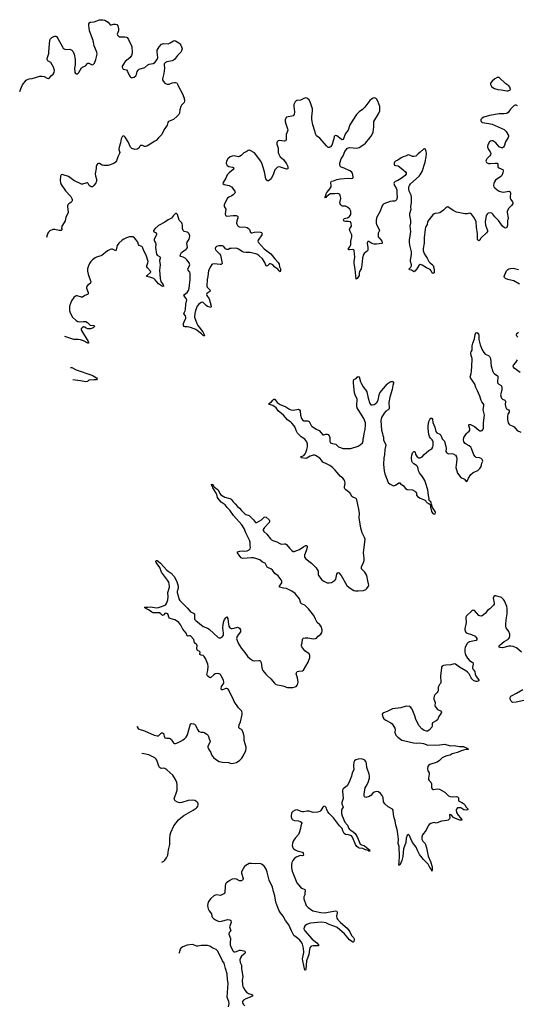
# Model space of a CAD drawing. Header units: inches. Extents: x 1474254 to 1647085, y 640389 to 772279.
# Tile 11 of 85: x 1474254 to 1483569, y 685057 to 703499. Entities that reach past the tile are written whole.
import ezdxf

# ---------------------------------------------------------------- set-up
doc = ezdxf.new("R2010")
doc.units = ezdxf.units.IN
doc.header["$MEASUREMENT"] = 0
for name, color, linetype in [('B4678', 7, 'Continuous'), ('B4679', 7, 'Continuous'), ('B4688', 7, 'Continuous'), ('B4689', 7, 'Continuous'), ('B4770', 7, 'Continuous'), ('B4780', 7, 'Continuous')]:
    doc.layers.add(name, color=color, linetype=linetype)

msp = doc.modelspace()

# ---------------------------------------------------------------- linework, layer by layer
at = {"layer": 'B4678', "color": 6, "elevation": 800}
for points in [[(1477104, 690000), (1477130, 689956), (1477150, 689940), (1477170, 689939), (1477210, 689952), (1477292, 690000)], [(1477812, 690000), (1477817, 689990), (1477810, 689958), (1477778, 689890), (1477777, 689870), (1477792, 689832), (1477833, 689770), (1477846, 689730), (1477881, 689681), (1477916, 689650), (1477990, 689607), (1478050, 689592), (1478164, 689584), (1478210, 689570), (1478253, 689573), (1478310, 689585), (1478377, 689630), (1478410, 689667), (1478450, 689730), (1478485, 689810), (1478494, 689850), (1478494, 689870), (1478456, 690000)], [(1476915, 687719), (1476950, 687738), (1476970, 687758), (1477000, 687800), (1477024, 687850), (1477037, 687950), (1477065, 688050), (1477064, 688170), (1477072, 688230), (1477085, 688275), (1477142, 688398), (1477229, 688511), (1477269, 688551), (1477328, 688592), (1477502, 688690), (1477557, 688730), (1477576, 688750), (1477588, 688770), (1477595, 688790), (1477593, 688810), (1477588, 688830), (1477569, 688850), (1477530, 688872), (1477490, 688880), (1477410, 688872), (1477290, 688837), (1477250, 688831), (1477210, 688841), (1477166, 688870), (1477149, 688890), (1477145, 688910), (1477179, 688990), (1477200, 689070), (1477203, 689170), (1477193, 689210), (1477171, 689270), (1477120, 689350), (1477011, 689450), (1476970, 689474), (1476950, 689482), (1476910, 689476), (1476890, 689479), (1476872, 689492), (1476856, 689516), (1476822, 689630), (1476810, 689650), (1476781, 689670), (1476670, 689731), (1476580, 689750), (1476540, 689752)], [(1480000, 688718), (1479990, 688741), (1479970, 688762), (1479950, 688766), (1479930, 688752), (1479891, 688689), (1479872, 688668), (1479830, 688657), (1479750, 688652), (1479670, 688673), (1479630, 688677), (1479570, 688660), (1479550, 688659), (1479525, 688665), (1479450, 688698), (1479410, 688694), (1479366, 688670), (1479349, 688650), (1479340, 688630), (1479335, 688590), (1479335, 688570), (1479346, 688530), (1479364, 688510), (1479398, 688498), (1479470, 688490), (1479501, 688481), (1479524, 688470), (1479536, 688450), (1479518, 688402), (1479512, 688350), (1479486, 688270), (1479470, 688238), (1479412, 688168), (1479374, 688110), (1479359, 688070), (1479357, 688030), (1479368, 687990), (1479386, 687966), (1479409, 687950), (1479450, 687932), (1479548, 687908), (1479559, 687890), (1479564, 687850), (1479559, 687841), (1479550, 687839), (1479510, 687843), (1479471, 687831), (1479428, 687810), (1479390, 687779), (1479368, 687750), (1479349, 687710), (1479342, 687670), (1479340, 687610), (1479353, 687550), (1479441, 687330), (1479510, 687252), (1479533, 687233), (1479590, 687210), (1479597, 687197), (1479598, 687170), (1479593, 687150), (1479591, 687110), (1479571, 687070), (1479571, 687050), (1479574, 687030), (1479618, 686910), (1479652, 686870), (1479744, 686810), (1479770, 686798), (1479890, 686776), (1479970, 686768), (1480000, 686774)], [(1480000, 686576), (1479990, 686581), (1479907, 686593), (1479831, 686591), (1479703, 686577), (1479671, 686569), (1479627, 686550), (1479597, 686530), (1479578, 686502), (1479574, 686470), (1479589, 686430), (1479730, 686274), (1479815, 686210), (1479848, 686170), (1479845, 686150), (1479750, 686151), (1479716, 686144), (1479703, 686137), (1479686, 686114), (1479676, 686084), (1479668, 685990), (1479625, 685870), (1479610, 685706), (1479605, 685695), (1479590, 685695), (1479551, 685871), (1479550, 685910), (1479575, 686030), (1479567, 686110), (1479545, 686185), (1479524, 686224), (1479498, 686258), (1479455, 686295), (1479403, 686330), (1479388, 686348), (1479339, 686430), (1479290, 686542), (1479228, 686628), (1479188, 686710), (1479133, 686773), (1479102, 686822), (1479047, 686970), (1479030, 687090), (1479005, 687170), (1478987, 687250), (1478923, 687383), (1478889, 687530), (1478870, 687585), (1478850, 687619), (1478830, 687641), (1478790, 687678), (1478770, 687690), (1478735, 687695), (1478670, 687687), (1478590, 687697), (1478550, 687691), (1478490, 687659), (1478462, 687638), (1478410, 687550), (1478403, 687530), (1478403, 687510), (1478434, 687410), (1478430, 687390), (1478421, 687379), (1478410, 687369), (1478390, 687367), (1478370, 687372), (1478310, 687403), (1478270, 687408), (1478230, 687401), (1478185, 687375), (1478125, 687330), (1478107, 687310), (1478097, 687270), (1478092, 687148), (1478085, 687130), (1478010, 687096), (1477930, 687104), (1477890, 687088), (1477830, 687039), (1477804, 687010), (1477784, 686970), (1477771, 686910), (1477774, 686870), (1477782, 686842), (1477799, 686810), (1477842, 686750), (1477848, 686710), (1477857, 686690), (1477884, 686664), (1477919, 686639), (1477959, 686619), (1477994, 686610), (1478030, 686613), (1478150, 686642), (1478190, 686638), (1478209, 686629), (1478212, 686590), (1478183, 686510), (1478186, 686486), (1478203, 686450), (1478204, 686430), (1478178, 686402), (1478169, 686370), (1478203, 686290), (1478191, 686209), (1478193, 686170), (1478207, 686130), (1478243, 686063), (1478251, 686051), (1478270, 686042), (1478290, 686039), (1478310, 686043), (1478370, 686069), (1478390, 686072), (1478450, 686059), (1478467, 686050), (1478476, 686030), (1478469, 686010), (1478403, 685957), (1478388, 685930), (1478376, 685890), (1478381, 685841), (1478408, 685788), (1478405, 685730), (1478429, 685570), (1478421, 685510), (1478424, 685430), (1478433, 685393), (1478446, 685366), (1478475, 685315), (1478502, 685282), (1478538, 685258), (1478600, 685240), (1478617, 685230), (1478603, 685210), (1478570, 685188), (1478490, 685160), (1478444, 685136), (1478425, 685110), (1478425, 685090), (1478439, 685059), (1478467, 685027)], [(1478161, 685010), (1478173, 685070), (1478167, 685110), (1478142, 685170), (1478139, 685190), (1478158, 685450), (1478144, 685524), (1478140, 685630), (1478105, 685725), (1478084, 685824), (1478050, 685873), (1477965, 686050), (1477930, 686083), (1477868, 686108), (1477810, 686144), (1477770, 686158), (1477650, 686161), (1477590, 686144), (1477570, 686144), (1477510, 686173), (1477485, 686175), (1477390, 686164), (1477310, 686136), (1477269, 686110), (1477259, 686090), (1477238, 686022), (1477231, 686010)]]:
    msp.add_lwpolyline(points, dxfattribs=at)
at = {"layer": 'B4679', "color": 6, "elevation": 800}
for points in [[(1475151, 700000), (1475161, 699890), (1475154, 699866), (1475118, 699802), (1475106, 699730), (1475052, 699650), (1475044, 699630), (1475039, 699590), (1475048, 699570), (1475040, 699560), (1475029, 699551), (1474990, 699548), (1474910, 699569), (1474871, 699569), (1474817, 699543), (1474790, 699516), (1474771, 699490), (1474758, 699419)], [(1478084, 700000), (1478112, 699950), (1478103, 699863), (1478106, 699830), (1478130, 699818), (1478250, 699830), (1478309, 699829), (1478330, 699820), (1478336, 699810), (1478336, 699790), (1478320, 699730), (1478315, 699690), (1478318, 699670), (1478330, 699645), (1478350, 699628), (1478370, 699620), (1478490, 699612), (1478510, 699605), (1478534, 699590), (1478555, 699570), (1478572, 699512), (1478585, 699505), (1478607, 699507), (1478650, 699522), (1478710, 699526), (1478759, 699519), (1478782, 699510), (1478791, 699490), (1478785, 699470), (1478717, 699370), (1478709, 699350), (1478715, 699330), (1478830, 699206), (1478955, 699115), (1479030, 699020), (1479095, 698950), (1479110, 698919), (1479118, 698870), (1479135, 698830), (1479137, 698810), (1479130, 698779), (1479110, 698786), (1479102, 698802), (1479083, 698823), (1479030, 698864), (1478990, 698907), (1478970, 698921), (1478950, 698928), (1478930, 698928), (1478890, 698891), (1478870, 698882), (1478843, 698950), (1478800, 699020), (1478730, 699083), (1478690, 699110), (1478570, 699138), (1478490, 699139), (1478445, 699145), (1478416, 699156), (1478350, 699199), (1478310, 699217), (1478210, 699216), (1478189, 699211), (1478165, 699195), (1478132, 699192), (1478107, 699207), (1478074, 699250), (1478050, 699260), (1477979, 699261), (1477936, 699250), (1477916, 699230), (1477914, 699210), (1477920, 699190), (1477936, 699170), (1477996, 699116), (1478011, 699091), (1478043, 698930), (1478027, 698913), (1478009, 698911), (1477894, 698926), (1477861, 698919), (1477849, 698911), (1477830, 698884), (1477790, 698803), (1477777, 698690), (1477762, 698630), (1477756, 698510), (1477764, 698490), (1477817, 698430), (1477813, 698410), (1477756, 698370), (1477748, 698350), (1477755, 698330), (1477798, 698270), (1477839, 698130), (1477837, 698123), (1477829, 698111), (1477810, 698112), (1477770, 698126), (1477743, 698143), (1477690, 698199), (1477670, 698207), (1477650, 698203), (1477608, 698172), (1477574, 698130), (1477543, 698050), (1477530, 697997), (1477528, 697928), (1477568, 697810), (1477589, 697770), (1477681, 697650), (1477712, 697590), (1477710, 697570), (1477704, 697584), (1477690, 697584), (1477657, 697617), (1477553, 697693), (1477449, 697731), (1477390, 697744), (1477350, 697744), (1477332, 697750), (1477323, 697770), (1477323, 697810), (1477330, 697837), (1477364, 697910), (1477363, 697930), (1477356, 697950), (1477329, 697990), (1477332, 698010), (1477352, 698048), (1477358, 698070), (1477366, 698170), (1477380, 698250), (1477370, 698276), (1477326, 698330), (1477336, 698350), (1477391, 698389), (1477413, 698427), (1477428, 698470), (1477445, 698630), (1477447, 698747), (1477440, 698770), (1477405, 698810), (1477403, 698830), (1477435, 698890), (1477437, 698910), (1477426, 698946), (1477381, 699001), (1477351, 699030), (1477313, 699050), (1477266, 699066), (1477261, 699070), (1477256, 699090), (1477283, 699137), (1477370, 699199), (1477385, 699215), (1477392, 699230), (1477384, 699310), (1477391, 699330), (1477428, 699390), (1477435, 699410), (1477436, 699450), (1477426, 699486), (1477409, 699509), (1477390, 699518), (1477330, 699529), (1477313, 699550), (1477304, 699590), (1477304, 699650), (1477298, 699678), (1477290, 699693), (1477250, 699730), (1477242, 699742), (1477210, 699851), (1477190, 699870), (1477170, 699866), (1477130, 699832), (1477096, 699784), (1477030, 699750), (1476970, 699706), (1476850, 699643), (1476791, 699590), (1476760, 699550), (1476761, 699530), (1476808, 699508), (1476815, 699490), (1476812, 699470), (1476773, 699390), (1476770, 699370), (1476775, 699350), (1476798, 699318), (1476803, 699303), (1476796, 699230), (1476817, 699110), (1476830, 699086), (1476870, 699065), (1476884, 699050), (1476885, 699030), (1476872, 698990), (1476883, 698910), (1476869, 698810), (1476883, 698650), (1476898, 698598), (1476942, 698530), (1476950, 698508), (1476930, 698501), (1476849, 698549), (1476790, 698628), (1476765, 698650), (1476690, 698679), (1476630, 698690), (1476638, 698710), (1476707, 698770), (1476704, 698790), (1476644, 698850), (1476633, 698870), (1476634, 698890), (1476655, 698945), (1476657, 698970), (1476621, 699090), (1476578, 699170), (1476550, 699240), (1476538, 699250), (1476489, 699270), (1476477, 699290), (1476467, 699330), (1476430, 699382), (1476400, 699410), (1476370, 699429), (1476350, 699434), (1476312, 699432), (1476250, 699413), (1476203, 699390), (1476174, 699370), (1476109, 699310), (1476081, 699270), (1476062, 699190), (1476051, 699169), (1475990, 699198), (1475970, 699201), (1475950, 699197), (1475900, 699170), (1475790, 699084), (1475691, 699050), (1475664, 699036), (1475618, 699002), (1475588, 698972), (1475560, 698930), (1475539, 698890), (1475524, 698830), (1475524, 698790), (1475533, 698730), (1475584, 698590), (1475576, 698564), (1475521, 698519), (1475506, 698494), (1475507, 698470), (1475535, 698390), (1475535, 698365), (1475522, 698350), (1475470, 698330), (1475430, 698304), (1475410, 698304), (1475330, 698326), (1475310, 698325), (1475290, 698315), (1475266, 698294), (1475224, 698230), (1475189, 698130), (1475187, 698050), (1475198, 698010), (1475245, 697930), (1475310, 697865), (1475343, 697843), (1475370, 697837), (1475450, 697847), (1475490, 697843), (1475525, 697825), (1475570, 697780), (1475649, 697770), (1475652, 697750), (1475631, 697729), (1475582, 697710), (1475530, 697711), (1475501, 697721), (1475470, 697741), (1475450, 697743), (1475421, 697730), (1475403, 697710), (1475404, 697690), (1475410, 697680), (1475537, 697470), (1475544, 697450), (1475539, 697441), (1475530, 697437), (1475450, 697483), (1475390, 697505), (1475350, 697511), (1475270, 697510), (1475250, 697515), (1475100, 697565)], [(1475206, 696987), (1475230, 696982), (1475310, 696942), (1475603, 696843), (1475632, 696830), (1475689, 696790), (1475706, 696770), (1475690, 696756), (1475670, 696751), (1475650, 696755), (1475563, 696750), (1475550, 696745), (1475522, 696719), (1475490, 696713), (1475393, 696733), (1475290, 696744), (1475249, 696754)], [(1480000, 695177), (1479930, 695210), (1479903, 695250), (1479870, 695283), (1479790, 695338), (1479770, 695344), (1479750, 695342), (1479690, 695321), (1479630, 695286), (1479610, 695282), (1479532, 695290), (1479510, 695310), (1479570, 695337), (1479596, 695364), (1479611, 695390), (1479631, 695449), (1479640, 695500), (1479640, 695550), (1479631, 695590), (1479590, 695639), (1479525, 695685), (1479455, 695755), (1479433, 695790), (1479406, 695870), (1479392, 695892), (1479350, 695941), (1479330, 695961), (1479270, 696004), (1479190, 696090), (1479091, 696171), (1479052, 696230), (1478990, 696274), (1478929, 696290), (1478918, 696310), (1478970, 696340), (1478990, 696375), (1479008, 696392), (1479030, 696389), (1479074, 696330), (1479128, 696288), (1479233, 696250), (1479290, 696210), (1479330, 696189), (1479370, 696186), (1479470, 696201), (1479494, 696194), (1479506, 696170), (1479512, 696092), (1479531, 696031), (1479550, 696003), (1479570, 695987), (1479650, 695983), (1479670, 695972), (1479710, 695897), (1479723, 695883), (1479802, 695830), (1479861, 695801), (1479930, 695723), (1479950, 695720), (1479986, 695734), (1480000, 695736)], [(1478456, 690000), (1478453, 690010), (1478453, 690070), (1478442, 690130), (1478420, 690190), (1478406, 690206), (1478370, 690220), (1478362, 690230), (1478357, 690250), (1478360, 690290), (1478389, 690350), (1478417, 690483), (1478419, 690510), (1478412, 690548), (1478349, 690609), (1478266, 690726), (1478246, 690790), (1478183, 690910), (1478170, 690943), (1478158, 690958), (1478150, 690964), (1478130, 690969), (1478110, 690969), (1478050, 690945), (1478030, 690945), (1478026, 690970), (1478034, 691010), (1478072, 691070), (1478077, 691090), (1478069, 691130), (1478027, 691207), (1478010, 691231), (1477990, 691244), (1477950, 691255), (1477910, 691246), (1477887, 691230), (1477830, 691176), (1477810, 691174), (1477768, 691210), (1477755, 691235), (1477774, 691306), (1477783, 691390), (1477775, 691430), (1477734, 691534), (1477710, 691571), (1477690, 691590), (1477650, 691593), (1477627, 691610), (1477631, 691651), (1477613, 691670), (1477585, 691685), (1477576, 691696), (1477569, 691729), (1477573, 691770), (1477568, 691790), (1477528, 691828), (1477512, 691890), (1477450, 691956), (1477430, 691959), (1477410, 691953), (1477390, 691961), (1477369, 692010), (1477306, 692086), (1477270, 692161), (1477231, 692210), (1477190, 692240), (1477157, 692257), (1477090, 692276), (1477058, 692290), (1477043, 692310), (1477033, 692353), (1477024, 692370), (1477010, 692379), (1476990, 692384), (1476970, 692378), (1476950, 692350), (1476930, 692336), (1476893, 692373), (1476870, 692386), (1476830, 692392), (1476770, 692387), (1476750, 692391), (1476730, 692401), (1476679, 692439), (1476616, 692470), (1476603, 692483), (1476587, 692490), (1476602, 692498), (1476650, 692495), (1476710, 692500), (1476810, 692484), (1476849, 692491), (1476930, 692513), (1476970, 692530), (1476990, 692546), (1477005, 692575), (1477024, 692630), (1477030, 692690), (1477028, 692770), (1477057, 692870), (1477058, 692890), (1477044, 692964), (1477023, 693003), (1476982, 693050), (1476910, 693153), (1476875, 693235), (1476809, 693330), (1476803, 693350), (1476810, 693371), (1476830, 693370), (1476849, 693349), (1476890, 693322), (1477011, 693191), (1477032, 693172), (1477092, 693132), (1477148, 693068), (1477194, 692974), (1477222, 692890), (1477220, 692850), (1477203, 692790), (1477203, 692770), (1477223, 692710), (1477233, 692650), (1477250, 692623), (1477299, 692570), (1477397, 692477), (1477448, 692410), (1477510, 692382), (1477524, 692370), (1477529, 692350), (1477523, 692290), (1477529, 692270), (1477550, 692244), (1477690, 692132), (1477770, 692102), (1477802, 692082), (1477970, 691929), (1477990, 691921), (1478010, 691921), (1478050, 691945), (1478068, 691972), (1478071, 692010), (1478054, 692110), (1478063, 692170), (1478077, 692230), (1478090, 692263), (1478110, 692296), (1478130, 692311), (1478150, 692285), (1478161, 692170), (1478170, 692142), (1478190, 692110), (1478210, 692098), (1478233, 692093), (1478270, 692099), (1478330, 692119), (1478350, 692116), (1478370, 692099), (1478387, 692070), (1478390, 692050), (1478385, 692030), (1478327, 691950), (1478315, 691910), (1478342, 691822), (1478403, 691723), (1478470, 691644), (1478526, 691566), (1478580, 691520), (1478617, 691497), (1478650, 691488), (1478730, 691498), (1478750, 691494), (1478764, 691484), (1478776, 691456), (1478786, 691365), (1478794, 691334), (1478807, 691310), (1478859, 691239), (1478890, 691206), (1478956, 691150), (1479021, 691070), (1479050, 691048), (1479182, 691022), (1479270, 690991), (1479368, 690992), (1479410, 691002), (1479430, 691011), (1479457, 691043), (1479464, 691090), (1479452, 691172), (1479430, 691246), (1479434, 691266), (1479450, 691291), (1479482, 691298), (1479550, 691303), (1479565, 691315), (1479653, 691467), (1479687, 691550), (1479684, 691590), (1479670, 691620), (1479590, 691675), (1479537, 691750), (1479530, 691770), (1479530, 691790), (1479541, 691830), (1479547, 691893), (1479567, 691913), (1479599, 691921), (1479650, 691920), (1479755, 691905), (1479790, 691907), (1479810, 691913), (1479844, 691950), (1479890, 691987), (1479910, 692021), (1479916, 692050), (1479914, 692070), (1479896, 692130), (1479870, 692166), (1479825, 692210), (1479789, 692269), (1479757, 692337), (1479661, 692461), (1479590, 692530), (1479530, 692556), (1479516, 692570), (1479491, 692650), (1479410, 692748), (1479350, 692792), (1479250, 692846), (1479190, 692853), (1479120, 692870), (1479117, 692890), (1479158, 692950), (1479160, 692980), (1479149, 693009), (1479090, 693081), (1479028, 693128), (1478986, 693190), (1478958, 693210), (1478910, 693232), (1478887, 693247), (1478850, 693319), (1478797, 693337), (1478750, 693379), (1478690, 693403), (1478630, 693417), (1478590, 693421), (1478430, 693407), (1478400, 693420), (1478373, 693450), (1478334, 693510), (1478330, 693530), (1478373, 693547), (1478430, 693548), (1478470, 693542), (1478510, 693548), (1478550, 693570), (1478566, 693590), (1478572, 693610), (1478571, 693649), (1478565, 693710), (1478555, 693750), (1478485, 693890), (1478454, 693970), (1478410, 694038), (1478255, 694210), (1478190, 694311), (1478139, 694359), (1478100, 694410), (1478023, 694463), (1477967, 694530), (1477956, 694550), (1477944, 694604), (1477933, 694633), (1477870, 694730), (1477860, 694760), (1477849, 694770), (1477843, 694790), (1477850, 694801), (1477871, 694791), (1477884, 694764), (1477901, 694741), (1477950, 694708), (1477967, 694690), (1478003, 694623), (1478021, 694601), (1478096, 694556), (1478190, 694530), (1478210, 694518), (1478250, 694466), (1478290, 694428), (1478330, 694378), (1478368, 694348), (1478403, 694303), (1478470, 694243), (1478490, 694231), (1478548, 694210), (1478561, 694201), (1478590, 694169), (1478633, 694133), (1478670, 694084), (1478690, 694082), (1478780, 694130), (1478830, 694178), (1478850, 694190), (1478870, 694178), (1478921, 694130), (1478930, 694110), (1478927, 694090), (1478835, 693990), (1478814, 693950), (1478814, 693930), (1478824, 693910), (1478881, 693861), (1478950, 693772), (1478970, 693756), (1478990, 693745), (1479070, 693717), (1479125, 693685), (1479150, 693676), (1479210, 693683), (1479230, 693681), (1479250, 693671), (1479303, 693603), (1479350, 693556), (1479376, 693536), (1479390, 693536), (1479490, 693576), (1479570, 693631), (1479610, 693652), (1479628, 693648), (1479634, 693634), (1479632, 693610), (1479617, 693550), (1479584, 693470), (1479586, 693430), (1479610, 693402), (1479717, 693317), (1479805, 693230), (1479838, 693170), (1479844, 693136), (1479842, 693110), (1479846, 693090), (1479910, 693010), (1479950, 692979), (1480000, 692958)], [(1477292, 690000), (1477309, 690010), (1477339, 690030), (1477370, 690059), (1477390, 690091), (1477404, 690130), (1477448, 690312), (1477470, 690318), (1477510, 690312), (1477524, 690304), (1477544, 690284), (1477567, 690227), (1477581, 690201), (1477610, 690168), (1477650, 690152), (1477690, 690156), (1477710, 690150), (1477757, 690117), (1477784, 690090), (1477800, 690030), (1477812, 690000)], [(1476446, 690263), (1476450, 690256), (1476470, 690225), (1476488, 690208), (1476590, 690176), (1476770, 690097), (1476830, 690084), (1476850, 690088), (1476910, 690139), (1476930, 690142), (1476946, 690126), (1476956, 690076), (1476970, 690048), (1477010, 690040), (1477050, 690040), (1477073, 690033), (1477095, 690015), (1477104, 690000)]]:
    msp.add_lwpolyline(points, dxfattribs=at)
at = {"layer": 'B4688', "color": 6, "elevation": 800}
for points in [[(1481436, 690000), (1481625, 689955), (1481689, 689950), (1481730, 689953), (1481810, 689940), (1481893, 689913), (1482110, 689917), (1482210, 689927), (1482310, 689899), (1482390, 689902), (1482485, 689885), (1482563, 689883), (1482642, 689850), (1482646, 689830), (1482607, 689827), (1482516, 689804), (1482450, 689772), (1482350, 689748), (1482310, 689723), (1482250, 689712), (1482198, 689690), (1482162, 689670), (1482110, 689623), (1482070, 689594), (1481933, 689547), (1481905, 689530), (1481892, 689510), (1481886, 689470), (1481897, 689430), (1481916, 689390), (1481919, 689370), (1481906, 689290), (1481907, 689270), (1481916, 689250), (1481950, 689219), (1481959, 689199), (1481963, 689190), (1481960, 689130), (1481964, 689110), (1481973, 689093), (1481990, 689082), (1482002, 689082), (1482068, 689092), (1482110, 689089), (1482214, 689030), (1482283, 688963), (1482310, 688946), (1482350, 688940), (1482428, 688948), (1482450, 688945), (1482466, 688926), (1482471, 688870), (1482493, 688853), (1482530, 688839), (1482560, 688820), (1482585, 688790), (1482610, 688750), (1482649, 688710), (1482644, 688696), (1482609, 688691), (1482570, 688700), (1482510, 688734), (1482490, 688739), (1482450, 688734), (1482428, 688710), (1482425, 688690), (1482432, 688650), (1482459, 688599), (1482503, 688550), (1482531, 688511), (1482530, 688508), (1482517, 688503), (1482495, 688505), (1482410, 688534), (1482377, 688557), (1482330, 688604), (1482310, 688614), (1482304, 688610), (1482299, 688590), (1482303, 688550), (1482298, 688530), (1482272, 688508), (1482250, 688501), (1482151, 688489), (1482070, 688453), (1482050, 688451), (1482010, 688461), (1481990, 688456), (1481950, 688442), (1481918, 688422), (1481898, 688402), (1481861, 688319), (1481793, 688230), (1481779, 688190), (1481780, 688150), (1481798, 688110), (1481842, 688070), (1481852, 688052), (1481869, 687989), (1481900, 687830), (1481945, 687730), (1481973, 687630), (1481977, 687563), (1481970, 687553), (1481960, 687580), (1481930, 687617), (1481899, 687679), (1481882, 687702), (1481815, 687770), (1481741, 687861), (1481706, 687926), (1481678, 687998), (1481609, 688090), (1481575, 688155), (1481550, 688221), (1481530, 688236), (1481510, 688216), (1481488, 688170), (1481484, 688090), (1481439, 687970), (1481425, 687825), (1481410, 687752), (1481370, 687664), (1481350, 687663), (1481359, 687721), (1481365, 687830), (1481358, 688010), (1481336, 688070), (1481342, 688150), (1481335, 688250), (1481322, 688330), (1481296, 688410), (1481281, 688490), (1481262, 688550), (1481249, 688610), (1481243, 688690), (1481231, 688711), (1481153, 688753), (1481090, 688810), (1481064, 688850), (1481055, 688930), (1481040, 688970), (1481008, 689008), (1480970, 689034), (1480930, 689042), (1480890, 689031), (1480864, 689010), (1480830, 688968), (1480793, 688947), (1480732, 688932), (1480710, 688945), (1480702, 688970), (1480700, 688990), (1480723, 689110), (1480737, 689143), (1480778, 689210), (1480804, 689290), (1480804, 689330), (1480796, 689370), (1480751, 689491), (1480746, 689570), (1480741, 689590), (1480730, 689611), (1480713, 689630), (1480690, 689644), (1480644, 689656), (1480591, 689649), (1480546, 689634), (1480524, 689616), (1480509, 689591), (1480503, 689530), (1480506, 689450), (1480478, 689390), (1480467, 689330), (1480422, 689218), (1480385, 689150), (1480310, 689092), (1480297, 689070), (1480295, 689050), (1480308, 688912), (1480285, 688835), (1480282, 688810), (1480288, 688790), (1480304, 688770), (1480310, 688750), (1480283, 688710), (1480277, 688690), (1480279, 688630), (1480290, 688584), (1480340, 688470), (1480393, 688413), (1480418, 688350), (1480430, 688332), (1480450, 688316), (1480498, 688290), (1480534, 688254), (1480578, 688178), (1480630, 688056), (1480650, 688042), (1480693, 688033), (1480710, 688025), (1480739, 687999), (1480780, 687970), (1480799, 687950), (1480810, 687925), (1480790, 687926), (1480775, 687935), (1480730, 687950), (1480677, 687977), (1480610, 687984), (1480590, 687991), (1480565, 688010), (1480540, 688050), (1480485, 688190), (1480462, 688210), (1480408, 688230), (1480350, 688239), (1480330, 688255), (1480304, 688304), (1480290, 688350), (1480241, 688401), (1480130, 688548), (1480044, 688630), (1480024, 688664), (1480000, 688718)], [(1480000, 686774), (1480166, 686806), (1480190, 686800), (1480196, 686790), (1480198, 686770), (1480185, 686705), (1480190, 686670), (1480204, 686650), (1480261, 686590), (1480381, 686481), (1480434, 686414), (1480465, 686345), (1480505, 686310), (1480510, 686298), (1480513, 686270), (1480508, 686230), (1480499, 686221), (1480490, 686220), (1480470, 686230), (1480430, 686262), (1480337, 686377), (1480194, 686494), (1480155, 686515), (1480050, 686550), (1480000, 686576)]]:
    msp.add_lwpolyline(points, dxfattribs=at)
at = {"layer": 'B4689', "color": 6, "elevation": 800}
for points in [[(1481034, 700000), (1480999, 699910), (1480935, 699790), (1480924, 699730), (1480927, 699690), (1480939, 699650), (1480984, 699570), (1480988, 699550), (1480962, 699498), (1480962, 699450), (1480966, 699430), (1480980, 699410), (1481016, 699376), (1481034, 699350), (1481041, 699330), (1481038, 699310), (1481030, 699304), (1480930, 699293), (1480890, 699296), (1480848, 699308), (1480790, 699342), (1480770, 699347), (1480762, 699330), (1480761, 699310), (1480772, 699232), (1480772, 699190), (1480764, 699170), (1480703, 699117), (1480684, 699090), (1480669, 699031), (1480660, 698910), (1480646, 698834), (1480616, 698784), (1480609, 698750), (1480607, 698710), (1480570, 698649), (1480550, 698637), (1480532, 698828), (1480514, 698930), (1480516, 698970), (1480529, 699050), (1480513, 699173), (1480507, 699187), (1480493, 699193), (1480428, 699188), (1480407, 699190), (1480409, 699210), (1480436, 699244), (1480449, 699270), (1480453, 699290), (1480452, 699350), (1480474, 699430), (1480472, 699470), (1480440, 699530), (1480428, 699570), (1480435, 699590), (1480453, 699610), (1480463, 699630), (1480461, 699681), (1480447, 699710), (1480410, 699721), (1480350, 699719), (1480330, 699723), (1480319, 699730), (1480313, 699750), (1480330, 699775), (1480350, 699782), (1480390, 699785), (1480425, 699810), (1480451, 699850), (1480454, 699890), (1480451, 699911), (1480431, 699950), (1480393, 699990), (1480367, 700000)], [(1483442, 700000), (1483409, 699971), (1483382, 699910), (1483380, 699890), (1483397, 699790), (1483388, 699730), (1483387, 699650), (1483374, 699606), (1483350, 699597), (1483330, 699603), (1483290, 699629), (1483218, 699738), (1483147, 699806), (1483110, 699859), (1483090, 699877), (1483070, 699883), (1483025, 699875), (1483003, 699857), (1482989, 699831), (1482970, 699710), (1482976, 699650), (1483008, 699550), (1483009, 699530), (1482995, 699505), (1482898, 699422), (1482881, 699399), (1482870, 699370), (1482850, 699355), (1482830, 699367), (1482824, 699390), (1482823, 699490), (1482804, 699610), (1482798, 699710), (1482770, 699782), (1482710, 699859), (1482690, 699870), (1482670, 699872), (1482630, 699864), (1482584, 699864), (1482430, 699893), (1482370, 699923), (1482270, 699993), (1482250, 699989), (1482230, 699975), (1482189, 699930), (1482117, 699883), (1482090, 699875), (1482030, 699870), (1482010, 699860), (1481990, 699841), (1481910, 699750), (1481890, 699710), (1481879, 699661), (1481853, 699610), (1481844, 699576), (1481827, 699410), (1481825, 699310), (1481805, 699210), (1481807, 699170), (1481829, 699110), (1481882, 699030), (1481913, 698970), (1481930, 698948), (1481981, 698910), (1481993, 698893), (1482007, 698850), (1482014, 698810), (1482010, 698758), (1481990, 698747), (1481970, 698768), (1481957, 698797), (1481939, 698819), (1481870, 698849), (1481790, 698899), (1481750, 698911), (1481730, 698903), (1481724, 698896), (1481690, 698830), (1481650, 698787), (1481630, 698778), (1481619, 698790), (1481590, 698805), (1481550, 698813), (1481543, 698830), (1481577, 698863), (1481591, 698890), (1481590, 698910), (1481569, 698970), (1481567, 698990), (1481589, 699110), (1481589, 699150), (1481556, 699276), (1481548, 699330), (1481550, 699370), (1481574, 699530), (1481566, 699630), (1481575, 699690), (1481576, 699736), (1481558, 699830), (1481556, 699870), (1481579, 699950), (1481577, 699990), (1481578, 700000)], [(1483610, 698546), (1483505, 698605), (1483470, 698616), (1483390, 698632), (1483350, 698650), (1483332, 698672), (1483326, 698690), (1483329, 698710), (1483368, 698792), (1483390, 698819), (1483409, 698831), (1483441, 698839), (1483490, 698842), (1483590, 698818)], [(1480000, 695736), (1480010, 695737), (1480030, 695730), (1480050, 695703), (1480057, 695670), (1480059, 695599), (1480065, 695585), (1480075, 695575), (1480110, 695561), (1480170, 695549), (1480221, 695501), (1480310, 695469), (1480450, 695467), (1480590, 695510), (1480627, 695533), (1480670, 695576), (1480682, 695610), (1480686, 695650), (1480697, 695690), (1480700, 695750), (1480719, 695821), (1480729, 695910), (1480724, 695950), (1480698, 696030), (1480620, 696150), (1480572, 696230), (1480566, 696250), (1480563, 696290), (1480571, 696369), (1480569, 696390), (1480533, 696470), (1480520, 696510), (1480502, 696690), (1480503, 696730), (1480510, 696761), (1480550, 696776), (1480570, 696805), (1480590, 696817), (1480610, 696810), (1480633, 696713), (1480644, 696690), (1480682, 696622), (1480730, 696564), (1480750, 696530), (1480779, 696410), (1480810, 696310), (1480830, 696286), (1480850, 696283), (1480890, 696290), (1480910, 696301), (1480941, 696330), (1480962, 696370), (1480981, 696470), (1480997, 696510), (1481130, 696669), (1481150, 696689), (1481190, 696715), (1481210, 696722), (1481239, 696719), (1481250, 696710), (1481251, 696690), (1481236, 696644), (1481224, 696570), (1481184, 696430), (1481167, 696330), (1481173, 696230), (1481170, 696210), (1481154, 696190), (1481110, 696165), (1481076, 696130), (1481029, 696050), (1481012, 695990), (1481026, 695810), (1481045, 695750), (1481051, 695711), (1481062, 695682), (1481063, 695630), (1481104, 695550), (1481107, 695530), (1481089, 695450), (1481082, 695350), (1481070, 695290), (1481062, 695170), (1481076, 695050), (1481090, 694995), (1481150, 694833), (1481190, 694798), (1481237, 694777), (1481250, 694767), (1481270, 694771), (1481290, 694782), (1481350, 694824), (1481370, 694825), (1481385, 694805), (1481430, 694773), (1481478, 694718), (1481510, 694699), (1481610, 694691), (1481651, 694670), (1481671, 694650), (1481682, 694630), (1481682, 694590), (1481701, 694570), (1481750, 694539), (1481813, 694513), (1481851, 694491), (1481862, 694470), (1481882, 694450), (1481914, 694434), (1481942, 694410), (1481941, 694370), (1481964, 694290), (1481990, 694251), (1482010, 694238), (1482030, 694242), (1482039, 694270), (1482033, 694290), (1481982, 694362), (1481962, 694422), (1481959, 694450), (1481950, 694468), (1481925, 694485), (1481918, 694498), (1481914, 694510), (1481919, 694530), (1481906, 694586), (1481897, 694690), (1481851, 694830), (1481835, 694870), (1481790, 694946), (1481750, 694990), (1481738, 695010), (1481718, 695050), (1481713, 695090), (1481698, 695130), (1481679, 695150), (1481630, 695181), (1481607, 695207), (1481597, 695230), (1481588, 695290), (1481595, 695345), (1481610, 695383), (1481630, 695411), (1481650, 695411), (1481669, 695350), (1481693, 695310), (1481727, 695293), (1481750, 695292), (1481790, 695310), (1481827, 695353), (1481910, 695429), (1481930, 695443), (1481970, 695461), (1481990, 695490), (1481995, 695530), (1481992, 695590), (1481986, 695610), (1481972, 695630), (1481941, 695661), (1481923, 695690), (1481913, 695730), (1481898, 695842), (1481898, 695890), (1481915, 695970), (1481930, 696008), (1481950, 696035), (1481970, 696037), (1481979, 696019), (1481990, 695954), (1482024, 695864), (1482045, 695785), (1482063, 695763), (1482118, 695738), (1482139, 695719), (1482165, 695650), (1482204, 695604), (1482215, 695575), (1482229, 695510), (1482235, 695470), (1482233, 695410), (1482242, 695390), (1482258, 695378), (1482282, 695370), (1482346, 695374), (1482370, 695367), (1482410, 695340), (1482430, 695313), (1482436, 695270), (1482432, 695208), (1482418, 695110), (1482450, 695005), (1482510, 694923), (1482578, 694890), (1482610, 694851), (1482630, 694858), (1482653, 694910), (1482697, 694983), (1482744, 695016), (1482830, 695056), (1482870, 695091), (1482890, 695130), (1482905, 695190), (1482921, 695230), (1482919, 695250), (1482910, 695264), (1482890, 695280), (1482862, 695290), (1482801, 695301), (1482778, 695318), (1482758, 695350), (1482713, 695470), (1482702, 695490), (1482670, 695520), (1482610, 695549), (1482590, 695563), (1482568, 695590), (1482560, 695630), (1482570, 695671), (1482615, 695745), (1482634, 695766), (1482670, 695790), (1482679, 695810), (1482678, 695838), (1482661, 695890), (1482663, 695910), (1482670, 695917), (1482690, 695916), (1482770, 695877), (1482850, 695810), (1482870, 695800), (1482890, 695798), (1482910, 695805), (1482930, 695828), (1482935, 695845), (1482934, 695950), (1482953, 696090), (1482931, 696190), (1482944, 696270), (1482941, 696290), (1482932, 696310), (1482903, 696343), (1482890, 696368), (1482867, 696450), (1482842, 696502), (1482825, 696550), (1482795, 696610), (1482774, 696670), (1482739, 696730), (1482692, 696790), (1482688, 696810), (1482690, 696830), (1482707, 696873), (1482712, 696908), (1482726, 697130), (1482725, 697150), (1482705, 697210), (1482700, 697250), (1482704, 697276), (1482725, 697310), (1482721, 697390), (1482737, 697443), (1482770, 697524), (1482780, 697600), (1482790, 697631), (1482810, 697638), (1482830, 697626), (1482841, 697610), (1482847, 697590), (1482849, 697510), (1482871, 697410), (1482913, 697313), (1482942, 697262), (1482970, 697231), (1483030, 697207), (1483048, 697190), (1483056, 697176), (1483064, 697150), (1483081, 697010), (1483111, 696911), (1483125, 696885), (1483143, 696863), (1483194, 696834), (1483202, 696822), (1483206, 696790), (1483196, 696730), (1483200, 696700), (1483210, 696683), (1483223, 696670), (1483265, 696645), (1483281, 696621), (1483282, 696570), (1483258, 696490), (1483256, 696470), (1483264, 696430), (1483273, 696410), (1483290, 696392), (1483334, 696374), (1483344, 696364), (1483351, 696350), (1483341, 696290), (1483352, 696232), (1483368, 696210), (1483404, 696190), (1483418, 696170), (1483414, 696150), (1483392, 696110), (1483384, 696070), (1483384, 696010), (1483397, 695950), (1483408, 695928), (1483429, 695910), (1483486, 695886), (1483510, 695870), (1483567, 695807), (1483634, 695774)], [(1483580, 697550), (1483563, 697570), (1483556, 697590), (1483562, 697618), (1483590, 697646)], [(1483620, 696890), (1483512, 696970), (1483497, 696990), (1483491, 697010), (1483499, 697030), (1483542, 697078), (1483570, 697125)], [(1480000, 692958), (1480010, 692953), (1480050, 692948), (1480090, 692957), (1480130, 692979), (1480150, 692994), (1480170, 693019), (1480180, 693050), (1480190, 693116), (1480210, 693142), (1480230, 693136), (1480270, 693090), (1480379, 692899), (1480423, 692863), (1480506, 692810), (1480542, 692802), (1480590, 692800), (1480691, 692809), (1480734, 692826), (1480754, 692846), (1480784, 692890), (1480788, 692910), (1480785, 692930), (1480768, 692988), (1480751, 693090), (1480715, 693150), (1480654, 693210), (1480650, 693230), (1480653, 693250), (1480692, 693330), (1480702, 693370), (1480705, 693410), (1480689, 693510), (1480718, 693770), (1480710, 693797), (1480666, 693886), (1480637, 693977), (1480609, 694170), (1480612, 694250), (1480605, 694330), (1480564, 694504), (1480550, 694528), (1480537, 694537), (1480490, 694555), (1480472, 694570), (1480453, 694613), (1480436, 694636), (1480360, 694690), (1480340, 694710), (1480331, 694730), (1480332, 694748), (1480349, 694810), (1480343, 694850), (1480330, 694877), (1480304, 694910), (1480250, 694950), (1480199, 695019), (1480156, 695070), (1480110, 695110), (1480057, 695150), (1480000, 695177)], [(1483650, 691655), (1483552, 691732), (1483490, 691761), (1483450, 691765), (1483410, 691762), (1483290, 691735), (1483250, 691738), (1483228, 691748), (1483231, 691770), (1483248, 691790), (1483324, 691850), (1483390, 691890), (1483410, 691908), (1483424, 691930), (1483429, 691951), (1483426, 691990), (1483410, 692038), (1483361, 692110), (1483354, 692134), (1483352, 692170), (1483360, 692260), (1483377, 692370), (1483377, 692470), (1483371, 692510), (1483330, 692613), (1483310, 692641), (1483270, 692675), (1483170, 692705), (1483150, 692705), (1483128, 692692), (1483117, 692663), (1483136, 692570), (1483134, 692550), (1483125, 692530), (1483055, 692465), (1483009, 692430), (1482966, 692374), (1482910, 692335), (1482890, 692328), (1482870, 692330), (1482850, 692341), (1482770, 692432), (1482750, 692439), (1482730, 692435), (1482710, 692422), (1482619, 692330), (1482608, 692310), (1482604, 692290), (1482610, 692210), (1482585, 692090), (1482585, 692070), (1482596, 692036), (1482614, 692014), (1482630, 692005), (1482710, 691983), (1482779, 691950), (1482801, 691930), (1482811, 691910), (1482813, 691890), (1482798, 691870), (1482675, 691845), (1482650, 691831), (1482630, 691812), (1482592, 691748), (1482587, 691710), (1482589, 691650), (1482591, 691630), (1482605, 691590), (1482637, 691537), (1482676, 691496), (1482727, 691467), (1482736, 691456), (1482741, 691430), (1482732, 691370), (1482733, 691350), (1482741, 691330), (1482774, 691290), (1482781, 691241), (1482793, 691210), (1482847, 691130), (1482841, 691110), (1482820, 691100), (1482790, 691100), (1482750, 691120), (1482720, 691150), (1482707, 691170), (1482668, 691248), (1482637, 691277), (1482605, 691305), (1482485, 691370), (1482410, 691429), (1482390, 691435), (1482324, 691416), (1482231, 691411), (1482190, 691403), (1482163, 691390), (1482151, 691370), (1482147, 691350), (1482130, 691210), (1482136, 691084), (1482130, 691067), (1482110, 691044), (1482091, 691009), (1482087, 690990), (1482087, 690930), (1482082, 690918), (1482070, 690899), (1482022, 690850), (1482011, 690830), (1482004, 690790), (1482006, 690770), (1482030, 690710), (1482028, 690650), (1482034, 690634), (1482076, 690576), (1482131, 690551), (1482148, 690530), (1482143, 690510), (1482097, 690450), (1482074, 690386), (1482050, 690363), (1481983, 690330), (1481973, 690310), (1481972, 690270), (1481966, 690250), (1481920, 690190), (1481890, 690175), (1481866, 690174), (1481825, 690185), (1481779, 690219), (1481731, 690271), (1481668, 690388), (1481650, 690459), (1481603, 690583), (1481578, 690618), (1481553, 690633), (1481490, 690640), (1481389, 690611), (1481230, 690589), (1481130, 690541), (1481064, 690516), (1481052, 690508), (1481041, 690490), (1481050, 690436), (1481070, 690405), (1481110, 690376), (1481200, 690330), (1481228, 690308), (1481276, 690230), (1481281, 690210), (1481279, 690150), (1481298, 690098), (1481330, 690062), (1481410, 690006), (1481436, 690000)], [(1483690, 690750), (1483550, 690716), (1483488, 690708), (1483470, 690714), (1483452, 690732), (1483438, 690770), (1483437, 690803), (1483450, 690828), (1483463, 690837), (1483556, 690884), (1483670, 690953)]]:
    msp.add_lwpolyline(points, dxfattribs=at)
at = {"layer": 'B4770', "color": 6, "elevation": 800}
for points in [[(1474254, 702153), (1474264, 702170), (1474285, 702235), (1474304, 702276), (1474377, 702363), (1474401, 702379), (1474431, 702389), (1474490, 702396), (1474630, 702439), (1474670, 702442), (1474712, 702432), (1474770, 702402), (1474790, 702399), (1474810, 702408), (1474844, 702450), (1474879, 702481), (1474898, 702510), (1474903, 702550), (1474887, 702610), (1474835, 702695), (1474782, 702730), (1474769, 702750), (1474766, 702770), (1474797, 702863), (1474802, 702890), (1474803, 702970), (1474815, 703110), (1474824, 703136), (1474853, 703167), (1474890, 703186), (1474910, 703190), (1474930, 703188), (1474942, 703182), (1474969, 703149), (1475054, 702990), (1475070, 702964), (1475085, 702950), (1475110, 702943), (1475190, 702946), (1475230, 702930), (1475251, 702910), (1475276, 702850), (1475290, 702750), (1475289, 702651), (1475280, 702590), (1475285, 702510), (1475298, 702490), (1475310, 702484), (1475330, 702484), (1475350, 702495), (1475361, 702510), (1475410, 702594), (1475430, 702611), (1475483, 702636), (1475530, 702682), (1475550, 702683), (1475610, 702654), (1475630, 702659), (1475654, 702686), (1475682, 702750), (1475702, 702850), (1475700, 702890), (1475648, 703010), (1475626, 703106), (1475561, 703290), (1475547, 703393), (1475550, 703424), (1475560, 703440), (1475570, 703450), (1475586, 703454), (1475650, 703458), (1475750, 703493), (1475810, 703499), (1475850, 703487), (1475910, 703453), (1475950, 703405), (1475970, 703400), (1476010, 703415), (1476050, 703413), (1476070, 703406), (1476090, 703383), (1476105, 703330), (1476101, 703290), (1476081, 703230), (1476084, 703210), (1476094, 703194), (1476118, 703178), (1476220, 703180), (1476250, 703172), (1476263, 703163), (1476291, 703130), (1476345, 703010), (1476351, 702990), (1476356, 702890), (1476356, 702870), (1476345, 702830), (1476319, 702790), (1476250, 702736), (1476230, 702715), (1476182, 702650), (1476174, 702630), (1476173, 702610), (1476190, 702574), (1476250, 702558), (1476270, 702531), (1476310, 702447), (1476330, 702421), (1476350, 702411), (1476370, 702413), (1476395, 702425), (1476427, 702450), (1476438, 702470), (1476455, 702530), (1476470, 702553), (1476490, 702570), (1476594, 702606), (1476650, 702655), (1476677, 702664), (1476750, 702676), (1476781, 702699), (1476824, 702756), (1476837, 702790), (1476825, 702890), (1476830, 702930), (1476863, 702990), (1476910, 703041), (1476947, 703053), (1477032, 703048), (1477070, 703064), (1477130, 703101), (1477150, 703107), (1477170, 703104), (1477230, 703065), (1477250, 703048), (1477270, 703022), (1477284, 702990), (1477292, 702950), (1477285, 702915), (1477269, 702890), (1477208, 702830), (1477150, 702756), (1477130, 702739), (1477110, 702729), (1477008, 702712), (1476983, 702697), (1476960, 702670), (1476956, 702650), (1476962, 702590), (1476953, 702490), (1476927, 702390), (1476929, 702370), (1476943, 702343), (1476971, 702311), (1476996, 702296), (1477012, 702292), (1477050, 702294), (1477110, 702316), (1477150, 702325), (1477170, 702323), (1477193, 702313), (1477210, 702290), (1477221, 702261), (1477304, 702110), (1477332, 702030), (1477337, 701970), (1477331, 701950), (1477285, 701895), (1477272, 701870), (1477254, 701810), (1477245, 701750), (1477234, 701726), (1477201, 701690), (1477130, 701630), (1477041, 701590), (1477029, 701571), (1477016, 701524), (1476959, 701441), (1476913, 701347), (1476850, 701286), (1476810, 701236), (1476770, 701218), (1476730, 701185), (1476632, 701128), (1476610, 701122), (1476590, 701124), (1476550, 701140), (1476518, 701142), (1476501, 701130), (1476484, 701095), (1476450, 701074), (1476410, 701069), (1476370, 701079), (1476350, 701089), (1476327, 701110), (1476284, 701210), (1476230, 701300), (1476210, 701319), (1476190, 701323), (1476182, 701318), (1476170, 701307), (1476154, 701270), (1476141, 701190), (1476114, 701110), (1476111, 701070), (1476127, 701010), (1476125, 700990), (1476091, 700930), (1476065, 700855), (1476050, 700830), (1476013, 700807), (1475910, 700770), (1475830, 700766), (1475797, 700777), (1475750, 700803), (1475730, 700806), (1475710, 700798), (1475698, 700782), (1475688, 700752), (1475685, 700710), (1475665, 700610), (1475671, 700571), (1475691, 700510), (1475690, 700470), (1475678, 700442), (1475650, 700401), (1475630, 700379), (1475614, 700370), (1475590, 700368), (1475551, 700390), (1475537, 700430), (1475521, 700441), (1475510, 700444), (1475490, 700439), (1475430, 700419), (1475410, 700420), (1475270, 700488), (1475170, 700561), (1475070, 700594), (1475050, 700596), (1475030, 700590), (1475019, 700570), (1475014, 700486), (1475016, 700450), (1475029, 700410), (1475110, 700296), (1475211, 700190), (1475232, 700150), (1475236, 700130), (1475233, 700107), (1475227, 700093), (1475210, 700073), (1475174, 700050), (1475154, 700030), (1475150, 700010), (1475151, 700000)], [(1480000, 701137), (1479870, 701282), (1479810, 701325), (1479795, 701350), (1479781, 701410), (1479741, 701530), (1479725, 701630), (1479723, 701677), (1479736, 701790), (1479733, 701830), (1479699, 701939), (1479670, 701996), (1479650, 702018), (1479630, 702029), (1479610, 702033), (1479570, 702023), (1479510, 701992), (1479450, 701987), (1479438, 701982), (1479410, 701960), (1479388, 701910), (1479387, 701870), (1479401, 701770), (1479390, 701724), (1479370, 701701), (1479350, 701691), (1479278, 701682), (1479250, 701670), (1479224, 701630), (1479222, 701590), (1479233, 701550), (1479270, 701455), (1479273, 701430), (1479270, 701410), (1479245, 701350), (1479244, 701256), (1479240, 701240), (1479230, 701228), (1479210, 701221), (1479110, 701233), (1479092, 701230), (1479073, 701210), (1479068, 701192), (1479068, 701170), (1479090, 701090), (1479095, 701010), (1479100, 700990), (1479131, 700931), (1479190, 700881), (1479250, 700798), (1479273, 700750), (1479276, 700730), (1479272, 700708), (1479250, 700702), (1479230, 700705), (1479117, 700743), (1479082, 700738), (1479030, 700685), (1479007, 700610), (1478959, 700521), (1478930, 700492), (1478910, 700481), (1478890, 700482), (1478870, 700497), (1478860, 700520), (1478837, 700650), (1478791, 700790), (1478766, 700850), (1478650, 701007), (1478570, 701050), (1478550, 701054), (1478530, 701050), (1478496, 701024), (1478450, 701003), (1478402, 700958), (1478370, 700938), (1478350, 700933), (1478270, 700948), (1478230, 700945), (1478193, 700927), (1478149, 700890), (1478127, 700850), (1478120, 700810), (1478124, 700790), (1478140, 700770), (1478170, 700750), (1478236, 700736), (1478250, 700730), (1478264, 700710), (1478248, 700690), (1478174, 700630), (1478137, 700590), (1478111, 700530), (1478060, 700450), (1478059, 700430), (1478083, 700410), (1478173, 700393), (1478221, 700370), (1478283, 700290), (1478287, 700270), (1478281, 700250), (1478250, 700216), (1478222, 700198), (1478167, 700173), (1478145, 700155), (1478087, 700050), (1478080, 700030), (1478079, 700010), (1478084, 700000)], [(1480000, 700179), (1479990, 700168), (1479970, 700163), (1479967, 700170), (1479976, 700184), (1479988, 700230), (1480000, 700255)]]:
    msp.add_lwpolyline(points, dxfattribs=at)
at = {"layer": 'B4780', "color": 6, "elevation": 800}
msp.add_lwpolyline([(1483210, 702416), (1483190, 702413), (1483150, 702392), (1483098, 702350), (1483069, 702310), (1483070, 702285), (1483088, 702250), (1483108, 702230), (1483141, 702210), (1483206, 702194), (1483268, 702188), (1483370, 702168), (1483390, 702168), (1483430, 702177), (1483437, 702183), (1483441, 702190), (1483430, 702232), (1483410, 702258), (1483356, 702296), (1483230, 702413)], close=True, dxfattribs=at)
for points in [[(1480000, 700255), (1480007, 700270), (1480060, 700330), (1480082, 700370), (1480085, 700405), (1480076, 700430), (1480077, 700450), (1480090, 700475), (1480130, 700483), (1480190, 700507), (1480250, 700521), (1480409, 700529), (1480470, 700524), (1480490, 700531), (1480498, 700550), (1480492, 700590), (1480482, 700622), (1480463, 700650), (1480433, 700670), (1480330, 700720), (1480270, 700737), (1480254, 700754), (1480245, 700785), (1480246, 700810), (1480272, 700890), (1480309, 700950), (1480342, 701030), (1480390, 701090), (1480410, 701101), (1480430, 701105), (1480565, 701095), (1480610, 701107), (1480698, 701162), (1480730, 701187), (1480810, 701283), (1480845, 701335), (1480868, 701390), (1480881, 701490), (1480880, 701550), (1480885, 701590), (1480970, 701737), (1480993, 701790), (1480998, 701830), (1480993, 701873), (1480957, 701970), (1480930, 702014), (1480910, 702026), (1480890, 702032), (1480870, 702030), (1480837, 702010), (1480810, 701984), (1480717, 701863), (1480670, 701817), (1480606, 701774), (1480560, 701720), (1480433, 701527), (1480402, 701430), (1480353, 701367), (1480310, 701257), (1480290, 701249), (1480270, 701258), (1480190, 701326), (1480170, 701331), (1480150, 701324), (1480138, 701310), (1480132, 701270), (1480094, 701150), (1480070, 701116), (1480050, 701104), (1480030, 701107), (1480010, 701126), (1480000, 701137)], [(1483570, 701886), (1483550, 701897), (1483530, 701900), (1483510, 701890), (1483489, 701870), (1483440, 701820), (1483397, 701763), (1483370, 701743), (1483326, 701734), (1483230, 701735), (1483050, 701706), (1482945, 701675), (1482908, 701652), (1482889, 701630), (1482885, 701610), (1482890, 701590), (1482914, 701574), (1483036, 701556), (1483101, 701541), (1483321, 701441), (1483362, 701402), (1483401, 701330), (1483404, 701310), (1483398, 701290), (1483350, 701213), (1483326, 701130), (1483312, 701108), (1483290, 701096), (1483270, 701096), (1483230, 701120), (1483166, 701190), (1483130, 701220), (1483110, 701228), (1483090, 701229), (1483070, 701224), (1483047, 701210), (1483022, 701170), (1483011, 701130), (1483011, 701110), (1483028, 701070), (1483063, 701023), (1483073, 700990), (1483068, 700970), (1483056, 700950), (1482998, 700890), (1482983, 700870), (1482978, 700850), (1482990, 700826), (1483027, 700807), (1483070, 700803), (1483154, 700814), (1483190, 700810), (1483202, 700790), (1483202, 700750), (1483212, 700732), (1483281, 700701), (1483295, 700690), (1483306, 700670), (1483300, 700630), (1483278, 700582), (1483259, 700561), (1483163, 700490), (1483139, 700461), (1483127, 700430), (1483124, 700390), (1483132, 700370), (1483147, 700350), (1483191, 700310), (1483230, 700288), (1483270, 700273), (1483310, 700270), (1483410, 700290), (1483430, 700280), (1483436, 700270), (1483441, 700250), (1483434, 700174), (1483436, 700156), (1483448, 700130), (1483479, 700090), (1483487, 700070), (1483486, 700050), (1483462, 700018), (1483442, 700000)], [(1481578, 700000), (1481587, 700070), (1481589, 700169), (1481583, 700210), (1481546, 700290), (1481540, 700330), (1481541, 700370), (1481548, 700392), (1481570, 700425), (1481730, 700567), (1481750, 700590), (1481790, 700653), (1481844, 700830), (1481862, 700930), (1481866, 700990), (1481860, 701030), (1481850, 701065), (1481830, 701080), (1481810, 701072), (1481750, 701016), (1481710, 700987), (1481670, 700945), (1481630, 700934), (1481610, 700936), (1481550, 700964), (1481530, 700968), (1481516, 700964), (1481477, 700943), (1481430, 700928), (1481392, 700910), (1481330, 700870), (1481286, 700850), (1481267, 700830), (1481261, 700810), (1481263, 700790), (1481270, 700777), (1481288, 700768), (1481339, 700759), (1481397, 700717), (1481430, 700684), (1481474, 700650), (1481486, 700630), (1481487, 700610), (1481470, 700582), (1481397, 700523), (1481330, 700488), (1481282, 700470), (1481262, 700450), (1481259, 700430), (1481267, 700390), (1481303, 700343), (1481315, 700310), (1481312, 700248), (1481322, 700170), (1481310, 700126), (1481290, 700106), (1481270, 700099), (1481230, 700100), (1481190, 700091), (1481073, 700047), (1481050, 700030), (1481035, 700005), (1481034, 700000)], [(1480367, 700000), (1480350, 700007), (1480310, 700003), (1480290, 700008), (1480265, 700030), (1480254, 700050), (1480249, 700070), (1480264, 700150), (1480260, 700190), (1480254, 700210), (1480241, 700230), (1480230, 700237), (1480210, 700244), (1480150, 700235), (1480070, 700238), (1480040, 700220), (1480000, 700179)]]:
    msp.add_lwpolyline(points, dxfattribs=at)

doc.saveas('drawing.dxf')
